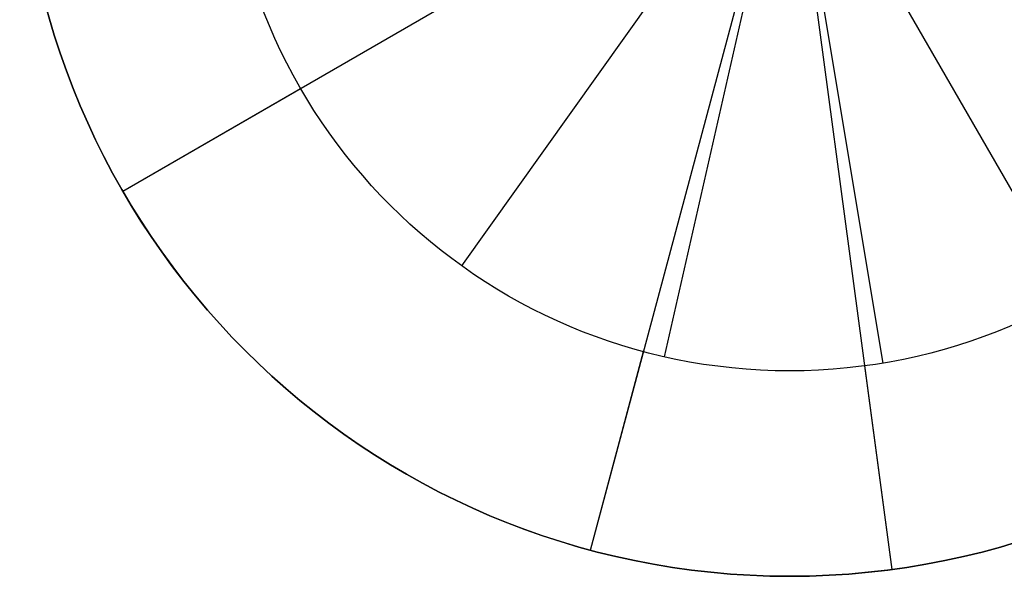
# Model space of a CAD drawing. Extents: x -3378 to 3007, y -425 to 173.
# Tile 61 of 256: x -2578 to -2558, y -341 to -330. Entities that reach past the tile are written whole.
import ezdxf

# ---------------------------------------------------------------- set-up
doc = ezdxf.new("R2010")
doc.units = 0
doc.layers.add('PREDEFINITO', color=7, linetype='CONTINUOUS')

msp = doc.modelspace()

# ---------------------------------------------------------------- linework, layer by layer
at = {"layer": 'PREDEFINITO'}
for p, q in [((-2560.549, -340.867, 1255), (-2564.55, -311.135, 1255)), ((-2560.549, -340.867, 3155), (-2564.55, -311.135, 3155)), ((-2566.432, -340.49, 1255), (-2558.667, -311.512, 1255)), ((-2566.432, -340.49, 3155), (-2558.667, -311.512, 3155)), ((-2570.049, -313.011, 1255), (-2555.049, -338.992, 1255)), ((-2570.049, -313.011, 3155), (-2555.049, -338.992, 3155)), ((-2575.54, -333.501, 1255), (-2549.559, -318.501, 1255)), ((-2575.54, -333.501, 3155), (-2549.559, -318.501, 3155)), ((-2575.54, -333.501, 3155), (-2565.581, -327.751, 3155)), ((-2575.54, -333.501, 1255), (-2565.581, -327.751, 1255)), ((-2568.935, -334.958, 1239), (-2564.581, -328.851, 1239)), ((-2568.935, -334.958, 3171), (-2564.581, -328.851, 3171)), ((-2560.799, -329.032, 3155), (-2555.049, -338.992, 3155)), ((-2560.799, -329.032, 1255), (-2555.049, -338.992, 1255)), ((-2566.432, -340.49, 1255), (-2563.455, -329.382, 1255)), ((-2566.432, -340.49, 3155), (-2563.455, -329.382, 3155)), ((-2564.99, -336.727, 1239), (-2563.326, -329.414, 1239)), ((-2564.99, -336.727, 3171), (-2563.326, -329.414, 3171)), ((-2560.549, -340.867, 1255), (-2562.083, -329.47, 1255)), ((-2560.549, -340.867, 3155), (-2562.083, -329.47, 3155)), ((-2561.971, -329.453, 3171), (-2560.731, -336.85, 3171)), ((-2561.971, -329.453, 1239), (-2560.731, -336.85, 1239)), ((-2575.54, -333.501, 3175), (-2572.076, -331.501, 3175)), ((-2575.54, -333.501, 1235), (-2572.076, -331.501, 1235)), ((-2575.54, -333.501, 1255), (-2575.54, -333.501, 3155)), ((-2575.54, -333.501, 3155), (-2575.54, -333.501, 3175)), ((-2575.54, -333.501, 1255), (-2575.54, -333.501, 1235)), ((-2568.935, -334.958, 1235), (-2568.935, -334.958, 1239)), ((-2568.935, -334.958, 3175), (-2568.935, -334.958, 3171)), ((-2566.432, -340.49, 1235), (-2565.397, -336.626, 1235)), ((-2566.432, -340.49, 3175), (-2565.397, -336.626, 3175)), ((-2564.99, -336.727, 1235), (-2564.99, -336.727, 1239)), ((-2564.99, -336.727, 3175), (-2564.99, -336.727, 3171)), ((-2560.549, -340.867, 1235), (-2561.082, -336.903, 1235)), ((-2560.549, -340.867, 3175), (-2561.082, -336.903, 3175)), ((-2560.731, -336.85, 3175), (-2560.731, -336.85, 3171)), ((-2560.731, -336.85, 1235), (-2560.731, -336.85, 1239)), ((-2566.432, -340.49, 1255), (-2566.432, -340.49, 1235)), ((-2566.432, -340.49, 3155), (-2566.432, -340.49, 3175)), ((-2566.432, -340.49, 1255), (-2566.432, -340.49, 3155)), ((-2560.549, -340.867, 1255), (-2560.549, -340.867, 1235)), ((-2560.549, -340.867, 3155), (-2560.549, -340.867, 3175)), ((-2560.549, -340.867, 1255), (-2560.549, -340.867, 3155))]:
    msp.add_line(p, q, dxfattribs=at)
at = {"layer": 'PREDEFINITO', "extrusion": (-1.8565e-14, -1.07185e-14, -1)}
for centre in [(2562.549, -326.001, -1255), (2562.549, -326.001, -1235), (2562.549, -326.001, -1245)]:
    msp.add_circle(centre, 15, dxfattribs=at)
at = {"layer": 'PREDEFINITO'}
for centre, radius in [((-2562.55, -326.001, 1255), 15), ((-2562.55, -326.001, 3155), 15), ((-2562.55, -326.001, 2205), 15), ((-2562.55, -326.001, 1255), 15), ((-2562.55, -326.001, 3155), 15), ((-2562.55, -326.001, 2205), 15), ((-2562.55, -326.001, 1235), 11), ((-2562.55, -326.001, 1239), 11), ((-2562.55, -326.001, 1237), 11), ((-2562.55, -326.001, 1235), 11), ((-2562.55, -326.001, 1239), 11), ((-2562.55, -326.001, 1237), 11), ((-2562.55, -326.001, 3175), 11), ((-2562.55, -326.001, 3171), 11), ((-2562.55, -326.001, 3173), 11), ((-2562.55, -326.001, 1235), 11), ((-2562.55, -326.001, 1239), 11), ((-2562.55, -326.001, 1237), 11), ((-2562.55, -326.001, 3175), 11), ((-2562.55, -326.001, 3171), 11), ((-2562.55, -326.001, 3173), 11), ((-2562.55, -326.001, 3175), 11), ((-2562.55, -326.001, 3171), 11), ((-2562.55, -326.001, 3173), 11)]:
    msp.add_circle(centre, radius, dxfattribs=at)
at = {"layer": 'PREDEFINITO', "extrusion": (-1.30007e-14, -1.70449e-14, -1)}
for centre in [(2562.549, -326.001, -1255), (2562.549, -326.001, -1235), (2562.549, -326.001, -1245)]:
    msp.add_circle(centre, 15, dxfattribs=at)
at = {"layer": 'PREDEFINITO', "extrusion": (0, 0, -1)}
for centre in [(2562.549, -326.001, -1255), (2562.549, -326.001, -3155), (2562.549, -326.001, -2205)]:
    msp.add_circle(centre, 15, dxfattribs=at)
at = {"layer": 'PREDEFINITO', "extrusion": (-5.5483e-15, -2.07065e-14, -1)}
for centre in [(2562.549, -326.001, -3155), (2562.549, -326.001, -3175), (2562.549, -326.001, -3165)]:
    msp.add_circle(centre, 15, dxfattribs=at)
at = {"layer": 'PREDEFINITO', "extrusion": (5.5483e-15, 2.07065e-14, -1)}
for centre in [(2562.549, -326.001, -1255), (2562.549, -326.001, -1235), (2562.549, -326.001, -1245)]:
    msp.add_circle(centre, 15, dxfattribs=at)
at = {"layer": 'PREDEFINITO', "extrusion": (1.8565e-14, 1.07185e-14, -1)}
for centre in [(2562.549, -326.001, -3155), (2562.549, -326.001, -3175), (2562.549, -326.001, -3165)]:
    msp.add_circle(centre, 15, dxfattribs=at)
at = {"layer": 'PREDEFINITO', "extrusion": (1.30007e-14, 1.70449e-14, -1)}
for centre in [(2562.549, -326.001, -3155), (2562.549, -326.001, -3175), (2562.549, -326.001, -3165)]:
    msp.add_circle(centre, 15, dxfattribs=at)

doc.saveas('drawing.dxf')
